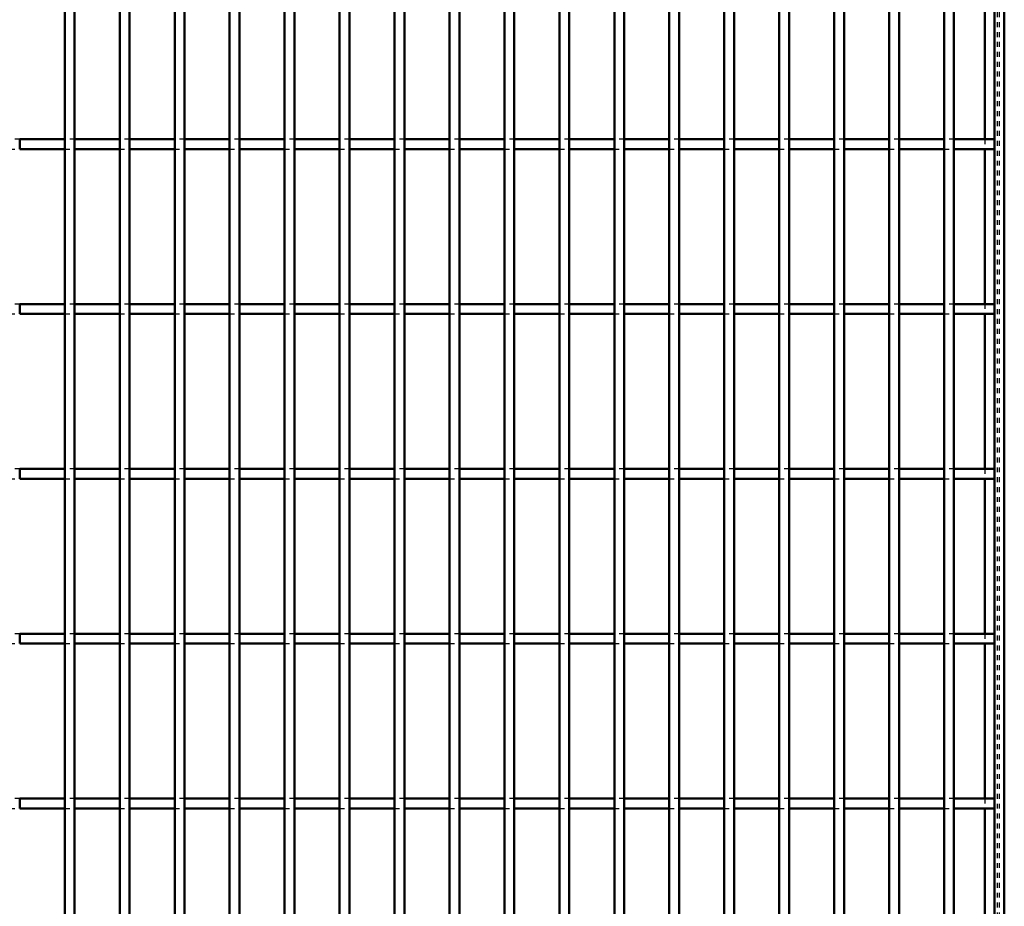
# Model space of a CAD drawing. Header units: millimetres. Extents: x -1015 to 606, y -500 to 954.
# Tile 25 of 36: x 401 to 600, y -321 to -141. Entities that reach past the tile are written whole.
import ezdxf

# ---------------------------------------------------------------- set-up
doc = ezdxf.new("R2010")
doc.units = ezdxf.units.MM
doc.linetypes.add('Dashed', pattern=[2, 1, -1])
doc.layers.add('AM_0', color=7, linetype='Continuous', lineweight=50)
doc.layers.add('AM_9', color=6, linetype='Dashed', lineweight=25)

# ---------------------------------------------------------------- blocks, each defined once
blk = doc.blocks.new('1_6ytn4lgs8cxlr7xgf0gsmen7b________0_in_LPP2303311211120010003500_4')
at = {"layer": 'AM_0'}
for p, q in [((598, 498), (598, -498)), ((600, 498), (600, -498)), ((596.05, -134.32), (596.05, -165.65)), ((596.05, -167.65), (596.05, -198.98)), ((596.05, -200.98), (596.05, -232.31)), ((596.05, -234.31), (596.05, -265.64)), ((596.05, -267.64), (596.05, -298.97)), ((596.05, -300.97), (596.05, -332.3))]:
    blk.add_line(p, q, dxfattribs=at)
at = {"layer": 'AM_9'}
for p, q in [((598.55, 498), (598.55, -498)), ((598.99, 498), (598.99, -498)), ((596.05, -165.65), (596.05, -167.65)), ((596.05, -198.98), (596.05, -200.98)), ((596.05, -232.31), (596.05, -234.31)), ((596.05, -265.64), (596.05, -267.64)), ((596.05, -298.97), (596.05, -300.97))]:
    blk.add_line(p, q, dxfattribs=at)
blk = doc.blocks.new('93_l2di9ejwk47ctxpcvk532se5q________0_in_LPP2303311211120010003500_4')
at = {"layer": 'AM_0'}
for p, q in [((410.07, -498), (410.07, 498)), ((412.07, -498), (412.07, 498))]:
    blk.add_line(p, q, dxfattribs=at)
blk = doc.blocks.new('94_nok3eq3asgqdi18djukodcgpf________0_in_LPP2303311211120010003500_4')
at = {"layer": 'AM_0'}
for p, q in [((421.18, -498), (421.18, 498)), ((423.18, -498), (423.18, 498))]:
    blk.add_line(p, q, dxfattribs=at)
blk = doc.blocks.new('95_1edtlj12pcpcwywfulg2vmhzr________0_in_LPP2303311211120010003500_4')
at = {"layer": 'AM_0'}
for p, q in [((432.29, -498), (432.29, 498)), ((434.29, -498), (434.29, 498))]:
    blk.add_line(p, q, dxfattribs=at)
blk = doc.blocks.new('96_keq7bggexe28z22w0zzge7ojn________0_in_LPP2303311211120010003500_4')
at = {"layer": 'AM_0'}
for p, q in [((443.4, -498), (443.4, 498)), ((445.4, -498), (445.4, 498))]:
    blk.add_line(p, q, dxfattribs=at)
blk = doc.blocks.new('97_r5cvs64f0x3kam33ehqcbhnca________0_in_LPP2303311211120010003500_4')
at = {"layer": 'AM_0'}
for p, q in [((454.51, -498), (454.51, 498)), ((456.51, -498), (456.51, 498))]:
    blk.add_line(p, q, dxfattribs=at)
blk = doc.blocks.new('98_bfmuql1jsmvyriilce1hxzj4m________0_in_LPP2303311211120010003500_4')
at = {"layer": 'AM_0'}
for p, q in [((465.62, -498), (465.62, 498)), ((467.62, -498), (467.62, 498))]:
    blk.add_line(p, q, dxfattribs=at)
blk = doc.blocks.new('99_kdnc7kpa8l3fcqvj0vf9hp3lm________0_in_LPP2303311211120010003500_4')
at = {"layer": 'AM_0'}
for p, q in [((476.73, -498), (476.73, 498)), ((478.73, -498), (478.73, 498))]:
    blk.add_line(p, q, dxfattribs=at)
blk = doc.blocks.new('100_5cjittdkxvlrojzn55hbys9sd________0_in_LPP2303311211120010003500_4')
at = {"layer": 'AM_0'}
for p, q in [((487.84, -498), (487.84, 498)), ((489.84, -498), (489.84, 498))]:
    blk.add_line(p, q, dxfattribs=at)
blk = doc.blocks.new('101_pomk8763kr2hzclhkksic8pfn________0_in_LPP2303311211120010003500_4')
at = {"layer": 'AM_0'}
for p, q in [((498.95, -498), (498.95, 498)), ((500.95, -498), (500.95, 498))]:
    blk.add_line(p, q, dxfattribs=at)
blk = doc.blocks.new('102_nyw5hjbto0hvjtsj52k9oylgc________0_in_LPP2303311211120010003500_4')
at = {"layer": 'AM_0'}
for p, q in [((510.06, -498), (510.06, 498)), ((512.06, -498), (512.06, 498))]:
    blk.add_line(p, q, dxfattribs=at)
blk = doc.blocks.new('103_5wnj6b7uek75a6mm20pcbiygs________0_in_LPP2303311211120010003500_4')
at = {"layer": 'AM_0'}
for p, q in [((521.17, -498), (521.17, 498)), ((523.17, -498), (523.17, 498))]:
    blk.add_line(p, q, dxfattribs=at)
blk = doc.blocks.new('104_nvq4u1kimhuxq96564mo125qi________0_in_LPP2303311211120010003500_4')
at = {"layer": 'AM_0'}
for p, q in [((532.28, -498), (532.28, 498)), ((534.28, -498), (534.28, 498))]:
    blk.add_line(p, q, dxfattribs=at)
blk = doc.blocks.new('105_aca7442ndcsj5dvpeiwcfexet________0_in_LPP2303311211120010003500_4')
at = {"layer": 'AM_0'}
for p, q in [((543.39, -498), (543.39, 498)), ((545.39, -498), (545.39, 498))]:
    blk.add_line(p, q, dxfattribs=at)
blk = doc.blocks.new('106_snutmg3abk1ly22yzpuju1f3i________0_in_LPP2303311211120010003500_4')
at = {"layer": 'AM_0'}
for p, q in [((554.5, -498), (554.5, 498)), ((556.5, -498), (556.5, 498))]:
    blk.add_line(p, q, dxfattribs=at)
blk = doc.blocks.new('107_srhrcogwyugbfuipr7pvtpdek________0_in_LPP2303311211120010003500_4')
at = {"layer": 'AM_0'}
for p, q in [((565.61, -498), (565.61, 498)), ((567.61, -498), (567.61, 498))]:
    blk.add_line(p, q, dxfattribs=at)
blk = doc.blocks.new('108_knh57ivmz0dooxgn2zj2n2kxg________0_in_LPP2303311211120010003500_4')
at = {"layer": 'AM_0'}
for p, q in [((576.72, -498), (576.72, 498)), ((578.72, -498), (578.72, 498))]:
    blk.add_line(p, q, dxfattribs=at)
blk = doc.blocks.new('109_mf72euas05jm7wboc96iy4m8b________0_in_LPP2303311211120010003500_4')
at = {"layer": 'AM_0'}
for p, q in [((587.83, -498), (587.83, 498)), ((589.83, -498), (589.83, 498))]:
    blk.add_line(p, q, dxfattribs=at)
blk = doc.blocks.new('116_xn9st585wrcomz2m0mykvu8rd________0_in_LPP2303311211120010003500_4')
at = {"layer": 'AM_0'}
for p, q in [((410.07, -298.97), (400.96, -298.97)), ((400.96, -300.97), (400.96, -298.97)), ((410.07, -298.97), (410.07, -300.97)), ((412.07, -300.97), (412.07, -298.97)), ((421.18, -298.97), (412.07, -298.97)), ((421.18, -298.97), (421.18, -300.97)), ((423.18, -300.97), (423.18, -298.97)), ((432.29, -298.97), (423.18, -298.97)), ((432.29, -298.97), (432.29, -300.97)), ((443.4, -298.97), (434.29, -298.97)), ((434.29, -300.97), (434.29, -298.97)), ((443.4, -298.97), (443.4, -300.97)), ((445.4, -300.97), (445.4, -298.97)), ((454.51, -298.97), (445.4, -298.97)), ((454.51, -298.97), (454.51, -300.97)), ((456.51, -300.97), (456.51, -298.97)), ((465.62, -298.97), (456.51, -298.97)), ((465.62, -298.97), (465.62, -300.97)), ((467.62, -300.97), (467.62, -298.97)), ((476.73, -298.97), (467.62, -298.97)), ((476.73, -298.97), (476.73, -300.97)), ((478.73, -300.97), (478.73, -298.97)), ((487.84, -298.97), (478.73, -298.97)), ((487.84, -298.97), (487.84, -300.97)), ((489.84, -300.97), (489.84, -298.97)), ((498.95, -298.97), (489.84, -298.97)), ((498.95, -298.97), (498.95, -300.97)), ((510.06, -298.97), (500.95, -298.97)), ((500.95, -300.97), (500.95, -298.97)), ((510.06, -298.97), (510.06, -300.97)), ((512.06, -300.97), (512.06, -298.97)), ((521.17, -298.97), (512.06, -298.97)), ((521.17, -298.97), (521.17, -300.97)), ((523.17, -300.97), (523.17, -298.97)), ((532.28, -298.97), (523.17, -298.97)), ((532.28, -298.97), (532.28, -300.97)), ((543.39, -298.97), (534.28, -298.97)), ((534.28, -300.97), (534.28, -298.97)), ((543.39, -298.97), (543.39, -300.97)), ((554.5, -298.97), (545.39, -298.97)), ((545.39, -300.97), (545.39, -298.97)), ((554.5, -298.97), (554.5, -300.97)), ((565.61, -298.97), (556.5, -298.97)), ((556.5, -300.97), (556.5, -298.97)), ((565.61, -298.97), (565.61, -300.97)), ((576.72, -298.97), (567.61, -298.97)), ((567.61, -300.97), (567.61, -298.97)), ((576.72, -298.97), (576.72, -300.97)), ((587.83, -298.97), (578.72, -298.97)), ((578.72, -300.97), (578.72, -298.97)), ((587.83, -298.97), (587.83, -300.97)), ((598, -298.97), (589.83, -298.97)), ((589.83, -300.97), (589.83, -298.97)), ((598, -298.97), (598, -300.97)), ((410.07, -300.97), (400.96, -300.97)), ((421.18, -300.97), (412.07, -300.97)), ((432.29, -300.97), (423.18, -300.97)), ((443.4, -300.97), (434.29, -300.97)), ((454.51, -300.97), (445.4, -300.97)), ((465.62, -300.97), (456.51, -300.97)), ((476.73, -300.97), (467.62, -300.97)), ((487.84, -300.97), (478.73, -300.97)), ((498.95, -300.97), (489.84, -300.97)), ((510.06, -300.97), (500.95, -300.97)), ((521.17, -300.97), (512.06, -300.97)), ((532.28, -300.97), (523.17, -300.97)), ((543.39, -300.97), (534.28, -300.97)), ((554.5, -300.97), (545.39, -300.97)), ((565.61, -300.97), (556.5, -300.97)), ((576.72, -300.97), (567.61, -300.97)), ((587.83, -300.97), (578.72, -300.97)), ((598, -300.97), (589.83, -300.97))]:
    blk.add_line(p, q, dxfattribs=at)
at = {"layer": 'AM_9'}
for p, q in [((400.96, -298.97), (398.96, -298.97)), ((412.07, -298.97), (410.07, -298.97)), ((423.18, -298.97), (421.18, -298.97)), ((434.29, -298.97), (432.29, -298.97)), ((445.4, -298.97), (443.4, -298.97)), ((456.51, -298.97), (454.51, -298.97)), ((467.62, -298.97), (465.62, -298.97)), ((478.73, -298.97), (476.73, -298.97)), ((489.84, -298.97), (487.84, -298.97)), ((500.95, -298.97), (498.95, -298.97)), ((512.06, -298.97), (510.06, -298.97)), ((523.17, -298.97), (521.17, -298.97)), ((534.28, -298.97), (532.28, -298.97)), ((545.39, -298.97), (543.39, -298.97)), ((556.5, -298.97), (554.5, -298.97)), ((567.61, -298.97), (565.61, -298.97)), ((578.72, -298.97), (576.72, -298.97)), ((589.83, -298.97), (587.83, -298.97)), ((398.96, -300.97), (400.96, -300.97)), ((410.07, -300.97), (412.07, -300.97)), ((421.18, -300.97), (423.18, -300.97)), ((432.29, -300.97), (434.29, -300.97)), ((443.4, -300.97), (445.4, -300.97)), ((454.51, -300.97), (456.51, -300.97)), ((465.62, -300.97), (467.62, -300.97)), ((476.73, -300.97), (478.73, -300.97)), ((487.84, -300.97), (489.84, -300.97)), ((498.95, -300.97), (500.95, -300.97)), ((510.06, -300.97), (512.06, -300.97)), ((521.17, -300.97), (523.17, -300.97)), ((532.28, -300.97), (534.28, -300.97)), ((543.39, -300.97), (545.39, -300.97)), ((554.5, -300.97), (556.5, -300.97)), ((565.61, -300.97), (567.61, -300.97)), ((576.72, -300.97), (578.72, -300.97)), ((587.83, -300.97), (589.83, -300.97))]:
    blk.add_line(p, q, dxfattribs=at)
blk = doc.blocks.new('117_vaggfbyupqw2juxly387p0o7k________0_in_LPP2303311211120010003500_4')
at = {"layer": 'AM_0'}
for p, q in [((410.07, -265.64), (400.96, -265.64)), ((400.96, -267.64), (400.96, -265.64)), ((410.07, -265.64), (410.07, -267.64)), ((412.07, -267.64), (412.07, -265.64)), ((421.18, -265.64), (412.07, -265.64)), ((421.18, -265.64), (421.18, -267.64)), ((423.18, -267.64), (423.18, -265.64)), ((432.29, -265.64), (423.18, -265.64)), ((432.29, -265.64), (432.29, -267.64)), ((443.4, -265.64), (434.29, -265.64)), ((434.29, -267.64), (434.29, -265.64)), ((443.4, -265.64), (443.4, -267.64)), ((445.4, -267.64), (445.4, -265.64)), ((454.51, -265.64), (445.4, -265.64)), ((454.51, -265.64), (454.51, -267.64)), ((456.51, -267.64), (456.51, -265.64)), ((465.62, -265.64), (456.51, -265.64)), ((465.62, -265.64), (465.62, -267.64)), ((467.62, -267.64), (467.62, -265.64)), ((476.73, -265.64), (467.62, -265.64)), ((476.73, -265.64), (476.73, -267.64)), ((478.73, -267.64), (478.73, -265.64)), ((487.84, -265.64), (478.73, -265.64)), ((487.84, -265.64), (487.84, -267.64)), ((489.84, -267.64), (489.84, -265.64)), ((498.95, -265.64), (489.84, -265.64)), ((498.95, -265.64), (498.95, -267.64)), ((510.06, -265.64), (500.95, -265.64)), ((500.95, -267.64), (500.95, -265.64)), ((510.06, -265.64), (510.06, -267.64)), ((512.06, -267.64), (512.06, -265.64)), ((521.17, -265.64), (512.06, -265.64)), ((521.17, -265.64), (521.17, -267.64)), ((523.17, -267.64), (523.17, -265.64)), ((532.28, -265.64), (523.17, -265.64)), ((532.28, -265.64), (532.28, -267.64)), ((543.39, -265.64), (534.28, -265.64)), ((534.28, -267.64), (534.28, -265.64)), ((543.39, -265.64), (543.39, -267.64)), ((554.5, -265.64), (545.39, -265.64)), ((545.39, -267.64), (545.39, -265.64)), ((554.5, -265.64), (554.5, -267.64)), ((565.61, -265.64), (556.5, -265.64)), ((556.5, -267.64), (556.5, -265.64)), ((565.61, -265.64), (565.61, -267.64)), ((576.72, -265.64), (567.61, -265.64)), ((567.61, -267.64), (567.61, -265.64)), ((576.72, -265.64), (576.72, -267.64)), ((587.83, -265.64), (578.72, -265.64)), ((578.72, -267.64), (578.72, -265.64)), ((587.83, -265.64), (587.83, -267.64)), ((598, -265.64), (589.83, -265.64)), ((589.83, -267.64), (589.83, -265.64)), ((598, -265.64), (598, -267.64)), ((410.07, -267.64), (400.96, -267.64)), ((421.18, -267.64), (412.07, -267.64)), ((432.29, -267.64), (423.18, -267.64)), ((443.4, -267.64), (434.29, -267.64)), ((454.51, -267.64), (445.4, -267.64)), ((465.62, -267.64), (456.51, -267.64)), ((476.73, -267.64), (467.62, -267.64)), ((487.84, -267.64), (478.73, -267.64)), ((498.95, -267.64), (489.84, -267.64)), ((510.06, -267.64), (500.95, -267.64)), ((521.17, -267.64), (512.06, -267.64)), ((532.28, -267.64), (523.17, -267.64)), ((543.39, -267.64), (534.28, -267.64)), ((554.5, -267.64), (545.39, -267.64)), ((565.61, -267.64), (556.5, -267.64)), ((576.72, -267.64), (567.61, -267.64)), ((587.83, -267.64), (578.72, -267.64)), ((598, -267.64), (589.83, -267.64))]:
    blk.add_line(p, q, dxfattribs=at)
at = {"layer": 'AM_9'}
for p, q in [((400.96, -265.64), (398.96, -265.64)), ((412.07, -265.64), (410.07, -265.64)), ((423.18, -265.64), (421.18, -265.64)), ((434.29, -265.64), (432.29, -265.64)), ((445.4, -265.64), (443.4, -265.64)), ((456.51, -265.64), (454.51, -265.64)), ((467.62, -265.64), (465.62, -265.64)), ((478.73, -265.64), (476.73, -265.64)), ((489.84, -265.64), (487.84, -265.64)), ((500.95, -265.64), (498.95, -265.64)), ((512.06, -265.64), (510.06, -265.64)), ((523.17, -265.64), (521.17, -265.64)), ((534.28, -265.64), (532.28, -265.64)), ((545.39, -265.64), (543.39, -265.64)), ((556.5, -265.64), (554.5, -265.64)), ((567.61, -265.64), (565.61, -265.64)), ((578.72, -265.64), (576.72, -265.64)), ((589.83, -265.64), (587.83, -265.64)), ((398.96, -267.64), (400.96, -267.64)), ((410.07, -267.64), (412.07, -267.64)), ((421.18, -267.64), (423.18, -267.64)), ((432.29, -267.64), (434.29, -267.64)), ((443.4, -267.64), (445.4, -267.64)), ((454.51, -267.64), (456.51, -267.64)), ((465.62, -267.64), (467.62, -267.64)), ((476.73, -267.64), (478.73, -267.64)), ((487.84, -267.64), (489.84, -267.64)), ((498.95, -267.64), (500.95, -267.64)), ((510.06, -267.64), (512.06, -267.64)), ((521.17, -267.64), (523.17, -267.64)), ((532.28, -267.64), (534.28, -267.64)), ((543.39, -267.64), (545.39, -267.64)), ((554.5, -267.64), (556.5, -267.64)), ((565.61, -267.64), (567.61, -267.64)), ((576.72, -267.64), (578.72, -267.64)), ((587.83, -267.64), (589.83, -267.64))]:
    blk.add_line(p, q, dxfattribs=at)
blk = doc.blocks.new('118_pbv82y65k9glktgyusn21a4jd________0_in_LPP2303311211120010003500_4')
at = {"layer": 'AM_0'}
for p, q in [((410.07, -232.31), (400.96, -232.31)), ((400.96, -234.31), (400.96, -232.31)), ((410.07, -232.31), (410.07, -234.31)), ((412.07, -234.31), (412.07, -232.31)), ((421.18, -232.31), (412.07, -232.31)), ((421.18, -232.31), (421.18, -234.31)), ((423.18, -234.31), (423.18, -232.31)), ((432.29, -232.31), (423.18, -232.31)), ((432.29, -232.31), (432.29, -234.31)), ((443.4, -232.31), (434.29, -232.31)), ((434.29, -234.31), (434.29, -232.31)), ((443.4, -232.31), (443.4, -234.31)), ((445.4, -234.31), (445.4, -232.31)), ((454.51, -232.31), (445.4, -232.31)), ((454.51, -232.31), (454.51, -234.31)), ((456.51, -234.31), (456.51, -232.31)), ((465.62, -232.31), (456.51, -232.31)), ((465.62, -232.31), (465.62, -234.31)), ((467.62, -234.31), (467.62, -232.31)), ((476.73, -232.31), (467.62, -232.31)), ((476.73, -232.31), (476.73, -234.31)), ((478.73, -234.31), (478.73, -232.31)), ((487.84, -232.31), (478.73, -232.31)), ((487.84, -232.31), (487.84, -234.31)), ((489.84, -234.31), (489.84, -232.31)), ((498.95, -232.31), (489.84, -232.31)), ((498.95, -232.31), (498.95, -234.31)), ((510.06, -232.31), (500.95, -232.31)), ((500.95, -234.31), (500.95, -232.31)), ((510.06, -232.31), (510.06, -234.31)), ((512.06, -234.31), (512.06, -232.31)), ((521.17, -232.31), (512.06, -232.31)), ((521.17, -232.31), (521.17, -234.31)), ((523.17, -234.31), (523.17, -232.31)), ((532.28, -232.31), (523.17, -232.31)), ((532.28, -232.31), (532.28, -234.31)), ((543.39, -232.31), (534.28, -232.31)), ((534.28, -234.31), (534.28, -232.31)), ((543.39, -232.31), (543.39, -234.31)), ((554.5, -232.31), (545.39, -232.31)), ((545.39, -234.31), (545.39, -232.31)), ((554.5, -232.31), (554.5, -234.31)), ((565.61, -232.31), (556.5, -232.31)), ((556.5, -234.31), (556.5, -232.31)), ((565.61, -232.31), (565.61, -234.31)), ((576.72, -232.31), (567.61, -232.31)), ((567.61, -234.31), (567.61, -232.31)), ((576.72, -232.31), (576.72, -234.31)), ((587.83, -232.31), (578.72, -232.31)), ((578.72, -234.31), (578.72, -232.31)), ((587.83, -232.31), (587.83, -234.31)), ((598, -232.31), (589.83, -232.31)), ((589.83, -234.31), (589.83, -232.31)), ((598, -232.31), (598, -234.31)), ((410.07, -234.31), (400.96, -234.31)), ((421.18, -234.31), (412.07, -234.31)), ((432.29, -234.31), (423.18, -234.31)), ((443.4, -234.31), (434.29, -234.31)), ((454.51, -234.31), (445.4, -234.31)), ((465.62, -234.31), (456.51, -234.31)), ((476.73, -234.31), (467.62, -234.31)), ((487.84, -234.31), (478.73, -234.31)), ((498.95, -234.31), (489.84, -234.31)), ((510.06, -234.31), (500.95, -234.31)), ((521.17, -234.31), (512.06, -234.31)), ((532.28, -234.31), (523.17, -234.31)), ((543.39, -234.31), (534.28, -234.31)), ((554.5, -234.31), (545.39, -234.31)), ((565.61, -234.31), (556.5, -234.31)), ((576.72, -234.31), (567.61, -234.31)), ((587.83, -234.31), (578.72, -234.31)), ((598, -234.31), (589.83, -234.31))]:
    blk.add_line(p, q, dxfattribs=at)
at = {"layer": 'AM_9'}
for p, q in [((400.96, -232.31), (398.96, -232.31)), ((412.07, -232.31), (410.07, -232.31)), ((423.18, -232.31), (421.18, -232.31)), ((434.29, -232.31), (432.29, -232.31)), ((445.4, -232.31), (443.4, -232.31)), ((456.51, -232.31), (454.51, -232.31)), ((467.62, -232.31), (465.62, -232.31)), ((478.73, -232.31), (476.73, -232.31)), ((489.84, -232.31), (487.84, -232.31)), ((500.95, -232.31), (498.95, -232.31)), ((512.06, -232.31), (510.06, -232.31)), ((523.17, -232.31), (521.17, -232.31)), ((534.28, -232.31), (532.28, -232.31)), ((545.39, -232.31), (543.39, -232.31)), ((556.5, -232.31), (554.5, -232.31)), ((567.61, -232.31), (565.61, -232.31)), ((578.72, -232.31), (576.72, -232.31)), ((589.83, -232.31), (587.83, -232.31)), ((398.96, -234.31), (400.96, -234.31)), ((410.07, -234.31), (412.07, -234.31)), ((421.18, -234.31), (423.18, -234.31)), ((432.29, -234.31), (434.29, -234.31)), ((443.4, -234.31), (445.4, -234.31)), ((454.51, -234.31), (456.51, -234.31)), ((465.62, -234.31), (467.62, -234.31)), ((476.73, -234.31), (478.73, -234.31)), ((487.84, -234.31), (489.84, -234.31)), ((498.95, -234.31), (500.95, -234.31)), ((510.06, -234.31), (512.06, -234.31)), ((521.17, -234.31), (523.17, -234.31)), ((532.28, -234.31), (534.28, -234.31)), ((543.39, -234.31), (545.39, -234.31)), ((554.5, -234.31), (556.5, -234.31)), ((565.61, -234.31), (567.61, -234.31)), ((576.72, -234.31), (578.72, -234.31)), ((587.83, -234.31), (589.83, -234.31))]:
    blk.add_line(p, q, dxfattribs=at)
blk = doc.blocks.new('119_dyv3ry1vg2an5c2fqrg4rovfl________0_in_LPP2303311211120010003500_4')
at = {"layer": 'AM_0'}
for p, q in [((410.07, -198.98), (400.96, -198.98)), ((400.96, -200.98), (400.96, -198.98)), ((410.07, -198.98), (410.07, -200.98)), ((412.07, -200.98), (412.07, -198.98)), ((421.18, -198.98), (412.07, -198.98)), ((421.18, -198.98), (421.18, -200.98)), ((423.18, -200.98), (423.18, -198.98)), ((432.29, -198.98), (423.18, -198.98)), ((432.29, -198.98), (432.29, -200.98)), ((443.4, -198.98), (434.29, -198.98)), ((434.29, -200.98), (434.29, -198.98)), ((443.4, -198.98), (443.4, -200.98)), ((445.4, -200.98), (445.4, -198.98)), ((454.51, -198.98), (445.4, -198.98)), ((454.51, -198.98), (454.51, -200.98)), ((456.51, -200.98), (456.51, -198.98)), ((465.62, -198.98), (456.51, -198.98)), ((465.62, -198.98), (465.62, -200.98)), ((467.62, -200.98), (467.62, -198.98)), ((476.73, -198.98), (467.62, -198.98)), ((476.73, -198.98), (476.73, -200.98)), ((478.73, -200.98), (478.73, -198.98)), ((487.84, -198.98), (478.73, -198.98)), ((487.84, -198.98), (487.84, -200.98)), ((489.84, -200.98), (489.84, -198.98)), ((498.95, -198.98), (489.84, -198.98)), ((498.95, -198.98), (498.95, -200.98)), ((510.06, -198.98), (500.95, -198.98)), ((500.95, -200.98), (500.95, -198.98)), ((510.06, -198.98), (510.06, -200.98)), ((512.06, -200.98), (512.06, -198.98)), ((521.17, -198.98), (512.06, -198.98)), ((521.17, -198.98), (521.17, -200.98)), ((523.17, -200.98), (523.17, -198.98)), ((532.28, -198.98), (523.17, -198.98)), ((532.28, -198.98), (532.28, -200.98)), ((543.39, -198.98), (534.28, -198.98)), ((534.28, -200.98), (534.28, -198.98)), ((543.39, -198.98), (543.39, -200.98)), ((554.5, -198.98), (545.39, -198.98)), ((545.39, -200.98), (545.39, -198.98)), ((554.5, -198.98), (554.5, -200.98)), ((565.61, -198.98), (556.5, -198.98)), ((556.5, -200.98), (556.5, -198.98)), ((565.61, -198.98), (565.61, -200.98)), ((576.72, -198.98), (567.61, -198.98)), ((567.61, -200.98), (567.61, -198.98)), ((576.72, -198.98), (576.72, -200.98)), ((587.83, -198.98), (578.72, -198.98)), ((578.72, -200.98), (578.72, -198.98)), ((587.83, -198.98), (587.83, -200.98)), ((598, -198.98), (589.83, -198.98)), ((589.83, -200.98), (589.83, -198.98)), ((598, -198.98), (598, -200.98)), ((410.07, -200.98), (400.96, -200.98)), ((421.18, -200.98), (412.07, -200.98)), ((432.29, -200.98), (423.18, -200.98)), ((443.4, -200.98), (434.29, -200.98)), ((454.51, -200.98), (445.4, -200.98)), ((465.62, -200.98), (456.51, -200.98)), ((476.73, -200.98), (467.62, -200.98)), ((487.84, -200.98), (478.73, -200.98)), ((498.95, -200.98), (489.84, -200.98)), ((510.06, -200.98), (500.95, -200.98)), ((521.17, -200.98), (512.06, -200.98)), ((532.28, -200.98), (523.17, -200.98)), ((543.39, -200.98), (534.28, -200.98)), ((554.5, -200.98), (545.39, -200.98)), ((565.61, -200.98), (556.5, -200.98)), ((576.72, -200.98), (567.61, -200.98)), ((587.83, -200.98), (578.72, -200.98)), ((598, -200.98), (589.83, -200.98))]:
    blk.add_line(p, q, dxfattribs=at)
at = {"layer": 'AM_9'}
for p, q in [((400.96, -198.98), (398.96, -198.98)), ((412.07, -198.98), (410.07, -198.98)), ((423.18, -198.98), (421.18, -198.98)), ((434.29, -198.98), (432.29, -198.98)), ((445.4, -198.98), (443.4, -198.98)), ((456.51, -198.98), (454.51, -198.98)), ((467.62, -198.98), (465.62, -198.98)), ((478.73, -198.98), (476.73, -198.98)), ((489.84, -198.98), (487.84, -198.98)), ((500.95, -198.98), (498.95, -198.98)), ((512.06, -198.98), (510.06, -198.98)), ((523.17, -198.98), (521.17, -198.98)), ((534.28, -198.98), (532.28, -198.98)), ((545.39, -198.98), (543.39, -198.98)), ((556.5, -198.98), (554.5, -198.98)), ((567.61, -198.98), (565.61, -198.98)), ((578.72, -198.98), (576.72, -198.98)), ((589.83, -198.98), (587.83, -198.98)), ((398.96, -200.98), (400.96, -200.98)), ((410.07, -200.98), (412.07, -200.98)), ((421.18, -200.98), (423.18, -200.98)), ((432.29, -200.98), (434.29, -200.98)), ((443.4, -200.98), (445.4, -200.98)), ((454.51, -200.98), (456.51, -200.98)), ((465.62, -200.98), (467.62, -200.98)), ((476.73, -200.98), (478.73, -200.98)), ((487.84, -200.98), (489.84, -200.98)), ((498.95, -200.98), (500.95, -200.98)), ((510.06, -200.98), (512.06, -200.98)), ((521.17, -200.98), (523.17, -200.98)), ((532.28, -200.98), (534.28, -200.98)), ((543.39, -200.98), (545.39, -200.98)), ((554.5, -200.98), (556.5, -200.98)), ((565.61, -200.98), (567.61, -200.98)), ((576.72, -200.98), (578.72, -200.98)), ((587.83, -200.98), (589.83, -200.98))]:
    blk.add_line(p, q, dxfattribs=at)
blk = doc.blocks.new('120_0fl9swj29xdw48ppc44bey61g________0_in_LPP2303311211120010003500_4')
at = {"layer": 'AM_0'}
for p, q in [((410.07, -165.65), (400.96, -165.65)), ((400.96, -167.65), (400.96, -165.65)), ((410.07, -165.65), (410.07, -167.65)), ((412.07, -167.65), (412.07, -165.65)), ((421.18, -165.65), (412.07, -165.65)), ((421.18, -165.65), (421.18, -167.65)), ((423.18, -167.65), (423.18, -165.65)), ((432.29, -165.65), (423.18, -165.65)), ((432.29, -165.65), (432.29, -167.65)), ((443.4, -165.65), (434.29, -165.65)), ((434.29, -167.65), (434.29, -165.65)), ((443.4, -165.65), (443.4, -167.65)), ((445.4, -167.65), (445.4, -165.65)), ((454.51, -165.65), (445.4, -165.65)), ((454.51, -165.65), (454.51, -167.65)), ((456.51, -167.65), (456.51, -165.65)), ((465.62, -165.65), (456.51, -165.65)), ((465.62, -165.65), (465.62, -167.65)), ((467.62, -167.65), (467.62, -165.65)), ((476.73, -165.65), (467.62, -165.65)), ((476.73, -165.65), (476.73, -167.65)), ((478.73, -167.65), (478.73, -165.65)), ((487.84, -165.65), (478.73, -165.65)), ((487.84, -165.65), (487.84, -167.65)), ((489.84, -167.65), (489.84, -165.65)), ((498.95, -165.65), (489.84, -165.65)), ((498.95, -165.65), (498.95, -167.65)), ((510.06, -165.65), (500.95, -165.65)), ((500.95, -167.65), (500.95, -165.65)), ((510.06, -165.65), (510.06, -167.65)), ((512.06, -167.65), (512.06, -165.65)), ((521.17, -165.65), (512.06, -165.65)), ((521.17, -165.65), (521.17, -167.65)), ((523.17, -167.65), (523.17, -165.65)), ((532.28, -165.65), (523.17, -165.65)), ((532.28, -165.65), (532.28, -167.65)), ((543.39, -165.65), (534.28, -165.65)), ((534.28, -167.65), (534.28, -165.65)), ((543.39, -165.65), (543.39, -167.65)), ((554.5, -165.65), (545.39, -165.65)), ((545.39, -167.65), (545.39, -165.65)), ((554.5, -165.65), (554.5, -167.65)), ((565.61, -165.65), (556.5, -165.65)), ((556.5, -167.65), (556.5, -165.65)), ((565.61, -165.65), (565.61, -167.65)), ((576.72, -165.65), (567.61, -165.65)), ((567.61, -167.65), (567.61, -165.65)), ((576.72, -165.65), (576.72, -167.65)), ((587.83, -165.65), (578.72, -165.65)), ((578.72, -167.65), (578.72, -165.65)), ((587.83, -165.65), (587.83, -167.65)), ((598, -165.65), (589.83, -165.65)), ((589.83, -167.65), (589.83, -165.65)), ((598, -165.65), (598, -167.65)), ((410.07, -167.65), (400.96, -167.65)), ((421.18, -167.65), (412.07, -167.65)), ((432.29, -167.65), (423.18, -167.65)), ((443.4, -167.65), (434.29, -167.65)), ((454.51, -167.65), (445.4, -167.65)), ((465.62, -167.65), (456.51, -167.65)), ((476.73, -167.65), (467.62, -167.65)), ((487.84, -167.65), (478.73, -167.65)), ((498.95, -167.65), (489.84, -167.65)), ((510.06, -167.65), (500.95, -167.65)), ((521.17, -167.65), (512.06, -167.65)), ((532.28, -167.65), (523.17, -167.65)), ((543.39, -167.65), (534.28, -167.65)), ((554.5, -167.65), (545.39, -167.65)), ((565.61, -167.65), (556.5, -167.65)), ((576.72, -167.65), (567.61, -167.65)), ((587.83, -167.65), (578.72, -167.65)), ((598, -167.65), (589.83, -167.65))]:
    blk.add_line(p, q, dxfattribs=at)
at = {"layer": 'AM_9'}
for p, q in [((400.96, -165.65), (398.96, -165.65)), ((412.07, -165.65), (410.07, -165.65)), ((423.18, -165.65), (421.18, -165.65)), ((434.29, -165.65), (432.29, -165.65)), ((445.4, -165.65), (443.4, -165.65)), ((456.51, -165.65), (454.51, -165.65)), ((467.62, -165.65), (465.62, -165.65)), ((478.73, -165.65), (476.73, -165.65)), ((489.84, -165.65), (487.84, -165.65)), ((500.95, -165.65), (498.95, -165.65)), ((512.06, -165.65), (510.06, -165.65)), ((523.17, -165.65), (521.17, -165.65)), ((534.28, -165.65), (532.28, -165.65)), ((545.39, -165.65), (543.39, -165.65)), ((556.5, -165.65), (554.5, -165.65)), ((567.61, -165.65), (565.61, -165.65)), ((578.72, -165.65), (576.72, -165.65)), ((589.83, -165.65), (587.83, -165.65)), ((398.96, -167.65), (400.96, -167.65)), ((410.07, -167.65), (412.07, -167.65)), ((421.18, -167.65), (423.18, -167.65)), ((432.29, -167.65), (434.29, -167.65)), ((443.4, -167.65), (445.4, -167.65)), ((454.51, -167.65), (456.51, -167.65)), ((465.62, -167.65), (467.62, -167.65)), ((476.73, -167.65), (478.73, -167.65)), ((487.84, -167.65), (489.84, -167.65)), ((498.95, -167.65), (500.95, -167.65)), ((510.06, -167.65), (512.06, -167.65)), ((521.17, -167.65), (523.17, -167.65)), ((532.28, -167.65), (534.28, -167.65)), ((543.39, -167.65), (545.39, -167.65)), ((554.5, -167.65), (556.5, -167.65)), ((565.61, -167.65), (567.61, -167.65)), ((576.72, -167.65), (578.72, -167.65)), ((587.83, -167.65), (589.83, -167.65))]:
    blk.add_line(p, q, dxfattribs=at)

msp = doc.modelspace()

# ---------------------------------------------------------------- block references
for name in ['93_l2di9ejwk47ctxpcvk532se5q________0_in_LPP2303311211120010003500_4', '94_nok3eq3asgqdi18djukodcgpf________0_in_LPP2303311211120010003500_4', '95_1edtlj12pcpcwywfulg2vmhzr________0_in_LPP2303311211120010003500_4', '96_keq7bggexe28z22w0zzge7ojn________0_in_LPP2303311211120010003500_4', '97_r5cvs64f0x3kam33ehqcbhnca________0_in_LPP2303311211120010003500_4', '98_bfmuql1jsmvyriilce1hxzj4m________0_in_LPP2303311211120010003500_4', '99_kdnc7kpa8l3fcqvj0vf9hp3lm________0_in_LPP2303311211120010003500_4', '100_5cjittdkxvlrojzn55hbys9sd________0_in_LPP2303311211120010003500_4', '101_pomk8763kr2hzclhkksic8pfn________0_in_LPP2303311211120010003500_4', '102_nyw5hjbto0hvjtsj52k9oylgc________0_in_LPP2303311211120010003500_4', '103_5wnj6b7uek75a6mm20pcbiygs________0_in_LPP2303311211120010003500_4', '104_nvq4u1kimhuxq96564mo125qi________0_in_LPP2303311211120010003500_4', '105_aca7442ndcsj5dvpeiwcfexet________0_in_LPP2303311211120010003500_4', '106_snutmg3abk1ly22yzpuju1f3i________0_in_LPP2303311211120010003500_4', '107_srhrcogwyugbfuipr7pvtpdek________0_in_LPP2303311211120010003500_4', '108_knh57ivmz0dooxgn2zj2n2kxg________0_in_LPP2303311211120010003500_4', '109_mf72euas05jm7wboc96iy4m8b________0_in_LPP2303311211120010003500_4', '1_6ytn4lgs8cxlr7xgf0gsmen7b________0_in_LPP2303311211120010003500_4', '120_0fl9swj29xdw48ppc44bey61g________0_in_LPP2303311211120010003500_4', '119_dyv3ry1vg2an5c2fqrg4rovfl________0_in_LPP2303311211120010003500_4', '118_pbv82y65k9glktgyusn21a4jd________0_in_LPP2303311211120010003500_4', '117_vaggfbyupqw2juxly387p0o7k________0_in_LPP2303311211120010003500_4', '116_xn9st585wrcomz2m0mykvu8rd________0_in_LPP2303311211120010003500_4']:
    msp.add_blockref(name, (0, 0))

doc.saveas('drawing.dxf')
